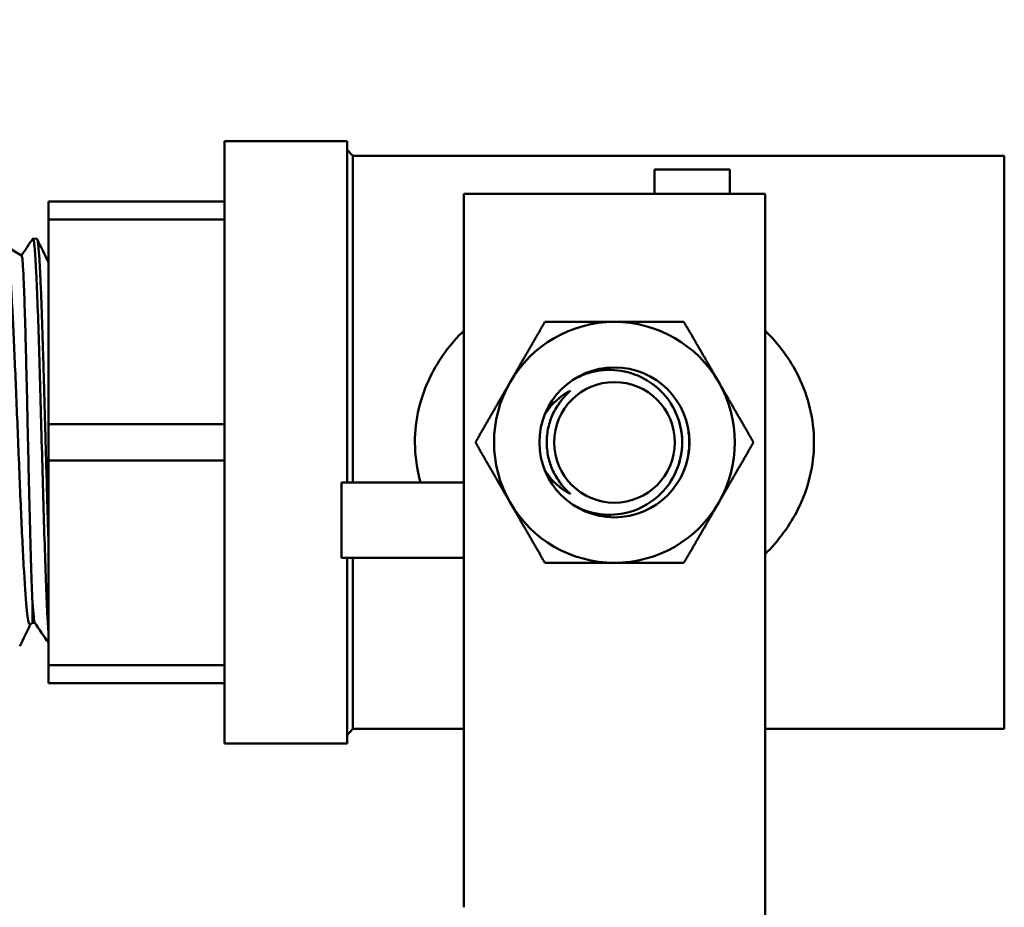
# Model space of a CAD drawing. Header units: inches. Extents: x 1 to 203, y 4 to 128.
# Tile 26 of 137: x 67.68 to 69.69, y 83.64 to 85.46. Entities that reach past the tile are written whole.
import ezdxf

# ---------------------------------------------------------------- set-up
doc = ezdxf.new("R2010")
doc.units = ezdxf.units.IN
doc.header["$LTSCALE"] = 6
doc.header["$MEASUREMENT"] = 0
doc.layers.add('Dimension (ANSI)', color=7, linetype='Continuous', lineweight=25)
doc.layers.add('Visible (ANSI)', color=7, linetype='Continuous', lineweight=50)
doc.styles.add('Note Text (ANSI)', font='tahoma.ttf')
doc.dimstyles.new('Default (ANSI)', dxfattribs={"dimscale": 6, "dimtxt": 0.12, "dimasz": 0.098425, "dimexe": 0.125, "dimexo": 0.0625, "dimgap": 0.031496, "dimtad": 0, "dimtih": 1, "dimtoh": 1, "dimrnd": 1e-08, "dimzin": 4, "dimdsep": 46, "dimtxsty": 'Note Text (ANSI)', "dimcen": 0.09, "dimdle": 0.393701, "dimclrd": 256, "dimclre": 256, "dimclrt": 256, "dimadec": 0, "dimazin": 1, "dimtfac": 1, "dimtofl": 0, "dimtmove": 0, "dimatfit": 3, "dimfxl": 1, "dimtolj": 1, "dimtzin": 4, "dimlwd": -1, "dimlwe": -1, "dimarcsym": 0})

# ---------------------------------------------------------------- blocks, each defined once
blk = doc.blocks.new('*D13')
at = {"layer": 'Defpoints', "color": 0, "transparency": 16777216}
for p in [(73.9203, 95.8946), (40.7648, 48.9276), (73.9203, 36.6441)]:
    blk.add_point(p, dxfattribs=at)
at = {"layer": 'Dimension (ANSI)', "transparency": 16777216}
for p, q in [((73.9203, 95.5196), (73.9203, 35.8941)), ((40.7648, 48.5526), (40.7648, 35.8941)), ((41.3554, 36.6441), (55.9622, 36.6441)), ((73.3298, 36.6441), (58.723, 36.6441))]:
    blk.add_line(p, q, dxfattribs=at)
for points in [[(41.3554, 36.7425), (41.3554, 36.5457), (40.7648, 36.6441)], [(73.3298, 36.7425), (73.3298, 36.5457), (73.9203, 36.6441)]]:
    blk.add_solid(points, dxfattribs=at)
at = {"layer": 'Dimension (ANSI)', "transparency": 16777216, "insert": (56.1511, 37.0191), "char_height": 0.72, "attachment_point": 1, "style": 'Note Text (ANSI)'}
blk.add_mtext('\\A1;33.16', dxfattribs=at)

msp = doc.modelspace()

# ---------------------------------------------------------------- linework, layer by layer
at = {"layer": 'Visible (ANSI)'}
for p, q in [((68.0962, 83.9789), (68.0962, 85.2089)), ((68.0962, 85.2089), (68.3462, 85.2089)), ((68.3462, 84.512), (68.3462, 85.2089)), ((68.3584, 85.1793), (68.3462, 85.1916)), ((68.3584, 84.512), (68.3584, 85.1793)), ((68.3584, 85.1793), (69.6887, 85.1793)), ((69.6887, 84.0085), (69.6887, 85.1793)), ((68.9743, 85.1514), (68.9743, 85.1014)), ((69.128, 85.1514), (68.9743, 85.1514)), ((69.128, 85.1514), (69.128, 85.1014)), ((67.7362, 85.0491), (67.7362, 85.0859)), ((68.0962, 85.0859), (67.7362, 85.0859)), ((68.5849, 85.1014), (68.5849, 84.9914)), ((68.5849, 85.1014), (69.1999, 85.1014)), ((69.1999, 85.1014), (69.1999, 84.9914)), ((67.7362, 84.6307), (67.7362, 85.0491)), ((67.7362, 85.0491), (68.0962, 85.0491)), ((67.7128, 85.0098), (67.7048, 85.01)), ((67.6816, 84.9757), (67.6505, 84.9937)), ((68.5849, 84.2322), (68.5849, 84.9914)), ((69.1999, 84.2322), (69.1999, 84.9914)), ((67.7362, 84.5571), (67.7362, 84.6307)), ((68.0962, 84.6307), (67.7362, 84.6307)), ((67.7362, 84.1387), (67.7362, 84.5571)), ((67.7362, 84.5571), (68.0962, 84.5571)), ((68.3349, 84.512), (68.5849, 84.512)), ((68.3349, 84.3583), (68.3349, 84.512)), ((68.3349, 84.3583), (68.5849, 84.3583)), ((68.3462, 83.9789), (68.3462, 84.3583)), ((68.3584, 84.0085), (68.3584, 84.3583)), ((67.704, 84.225), (67.6989, 84.2221)), ((67.704, 84.225), (67.709, 84.225)), ((68.5849, 84.2322), (68.5849, 84.2269)), ((68.5849, 83.6443), (68.5849, 84.2269)), ((69.1999, 84.2322), (69.1999, 84.2269)), ((69.1999, 83.6443), (69.1999, 84.2269)), ((67.7362, 84.1019), (67.7362, 84.1387)), ((68.0962, 84.1387), (67.7362, 84.1387)), ((67.7362, 84.1019), (68.0962, 84.1019)), ((68.3584, 84.0085), (68.3462, 83.9962)), ((68.3584, 84.0085), (68.5849, 84.0085)), ((69.1999, 84.0085), (69.6887, 84.0085)), ((68.0962, 83.9789), (68.3462, 83.9789)), ((69.1999, 83.6443), (69.1999, 83.5862))]:
    msp.add_line(p, q, dxfattribs=at)
for radius in [0.1532, 0.1232]:
    msp.add_circle((68.8924, 84.5939), radius, dxfattribs=at)
for start, end in [(90, 150), (30, 90), (150, 210), (330, 30), (210, 270), (270, 330)]:
    msp.add_arc((68.8924, 84.5939), 0.246, start, end, dxfattribs=at)
msp.add_ellipse((68.8928, 84.5939), major_axis=(0, 0.1389), ratio=0.994843, start_param=4.412574, end_param=5.012204, dxfattribs=at)
for points in [[(67.6814, 84.9758), (67.6891, 84.9871), (67.6967, 84.9984), (67.7043, 85.0096)], [(67.7043, 85.0096), (67.7048, 85.0103), (67.7053, 85.01), (67.7058, 85.0085)], [(67.7058, 85.0085), (67.7077, 85.0027), (67.7096, 84.9789), (67.7115, 84.9402)], [(67.7135, 85.0089), (67.721, 84.9933), (67.7286, 84.9778), (67.7362, 84.9622)], [(67.7115, 84.9402), (67.7134, 84.9015), (67.7153, 84.8479), (67.7172, 84.7859)], [(67.7172, 84.7859), (67.7191, 84.724), (67.721, 84.6539), (67.7229, 84.5842)], [(67.7229, 84.5842), (67.7248, 84.5144), (67.7267, 84.4452), (67.7287, 84.385)], [(67.7287, 84.385), (67.7306, 84.3247), (67.7325, 84.2736), (67.7344, 84.2378)], [(67.7037, 84.2685), (67.7054, 84.2427), (67.7071, 84.2278), (67.7087, 84.2253)], [(67.6994, 84.2223), (67.6922, 84.2074), (67.6849, 84.1925), (67.6777, 84.1776)], [(67.7362, 84.185), (67.727, 84.1984), (67.7179, 84.2119), (67.7087, 84.2253)], [(67.7344, 84.2378), (67.735, 84.2267), (67.7356, 84.2171), (67.7362, 84.209)]]:
    msp.add_open_spline(points, degree=3, dxfattribs=at)
for points, knots in [([(67.7362, 84.3991), (67.7357, 84.415), (67.7352, 84.4316), (67.7347, 84.4486), (67.7344, 84.4597), (67.7341, 84.471), (67.7337, 84.4823), (67.7334, 84.4936), (67.7331, 84.5051), (67.7328, 84.5165), (67.7321, 84.5395), (67.7315, 84.5628), (67.7308, 84.5863), (67.7305, 84.5981), (67.7302, 84.61), (67.7298, 84.6217), (67.7295, 84.6335), (67.7292, 84.6451), (67.7289, 84.6567), (67.7283, 84.6798), (67.7276, 84.7026), (67.727, 84.7249), (67.7266, 84.7361), (67.7263, 84.7472), (67.726, 84.7581), (67.7257, 84.7689), (67.7253, 84.7794), (67.725, 84.7897), (67.7244, 84.8104), (67.7238, 84.83), (67.7231, 84.8487), (67.7228, 84.858), (67.7225, 84.8671), (67.7222, 84.8757), (67.7218, 84.8844), (67.7215, 84.8926), (67.7212, 84.9005), (67.7205, 84.9163), (67.7199, 84.9306), (67.7192, 84.9434), (67.7189, 84.9498), (67.7186, 84.9558), (67.7183, 84.9613), (67.718, 84.9668), (67.7177, 84.9719), (67.7173, 84.9765), (67.7167, 84.9856), (67.7161, 84.993), (67.7154, 84.9984), (67.7151, 85.0012), (67.7148, 85.0034), (67.7144, 85.0052), (67.7141, 85.0069), (67.7138, 85.0081), (67.7135, 85.0089), (67.7132, 85.0095), (67.713, 85.0097), (67.7128, 85.0098)], [0.75869332, 0.75869332, 0.75869332, 0.75869332, 0.76171875, 0.76171875, 0.76171875, 0.76367187, 0.76367187, 0.76367187, 0.765625, 0.765625, 0.765625, 0.76953125, 0.76953125, 0.76953125, 0.77148437, 0.77148437, 0.77148437, 0.7734375, 0.7734375, 0.7734375, 0.77734375, 0.77734375, 0.77734375, 0.77929687, 0.77929687, 0.77929687, 0.78125, 0.78125, 0.78125, 0.78515625, 0.78515625, 0.78515625, 0.78710937, 0.78710937, 0.78710937, 0.7890625, 0.7890625, 0.7890625, 0.79296875, 0.79296875, 0.79296875, 0.79492187, 0.79492187, 0.79492187, 0.796875, 0.796875, 0.796875, 0.80078125, 0.80078125, 0.80078125, 0.80273437, 0.80273437, 0.80273437, 0.8046875, 0.8046875, 0.8046875, 0.80615469, 0.80615469, 0.80615469, 0.80615469]), ([(67.651, 84.9927), (67.6519, 84.9909), (67.6528, 84.987), (67.6556, 84.9686), (67.6576, 84.9472), (67.6606, 84.9023), (67.6616, 84.8846), (67.6646, 84.8289), (67.6665, 84.7869), (67.6694, 84.7184), (67.6704, 84.6947), (67.6724, 84.6466), (67.6734, 84.6223), (67.6764, 84.5471), (67.6784, 84.4967), (67.6815, 84.4275), (67.6825, 84.4061), (67.6845, 84.3656), (67.6855, 84.3466), (67.6885, 84.2955), (67.6905, 84.2688), (67.6943, 84.2331), (67.6962, 84.2235), (67.6984, 84.2219), (67.6986, 84.2219), (67.6989, 84.2221)], [-3.346179, -3.346179, -3.346179, -3.346179, -3.171393, -3.171393, -2.794452, -2.794452, -2.59413, -2.59413, -2.22272, -2.22272, -2.035861, -2.035861, -1.850724, -1.850724, -1.46282, -1.46282, -1.277901, -1.277901, -1.089488, -1.089488, -0.722278, -0.722278, -0.37739, -0.37739, -0.324598, -0.324598, -0.324598, -0.324598]), ([(67.7037, 84.2685), (67.7027, 84.2873), (67.7019, 84.312), (67.7, 84.3722), (67.699, 84.4078), (67.697, 84.4922), (67.6958, 84.5415), (67.6942, 84.615), (67.6937, 84.6386), (67.6927, 84.685), (67.6921, 84.7078), (67.6905, 84.7749), (67.6895, 84.8162), (67.6879, 84.8699), (67.6873, 84.8866), (67.6862, 84.9156), (67.6857, 84.928), (67.6841, 84.9602), (67.683, 84.9728), (67.6818, 84.9755), (67.6817, 84.9757), (67.6816, 84.9757)], [-10.493921, -10.493921, -10.493921, -10.493921, -10.176194, -10.176194, -9.844364, -9.844364, -9.456782, -9.456782, -9.273257, -9.273257, -9.090635, -9.090635, -8.717218, -8.717218, -8.524425, -8.524425, -8.336682, -8.336682, -7.942487, -7.942487, -7.90574, -7.90574, -7.90574, -7.90574]), ([(68.4964, 84.512), (68.489, 84.5385), (68.4849, 84.5662), (68.4849, 84.5935), (68.4848, 84.6401), (68.496, 84.6869), (68.5168, 84.7289), (68.5338, 84.7633), (68.5569, 84.7948), (68.5849, 84.8223)], [-0.5366543, -0.5366543, -0.5366543, -0.5366543, -0.5, -0.5, -0.5, -0.4375, -0.4375, -0.4375, -0.3865123, -0.3865123, -0.3865123, -0.3865123]), ([(69.1999, 84.8223), (69.2279, 84.7947), (69.251, 84.7632), (69.268, 84.729), (69.2887, 84.6872), (69.2999, 84.6403), (69.2999, 84.5939)], [-0.1135849, -0.1135849, -0.1135849, -0.1135849, -0.0625, -0.0625, -0.0625, 0, 0, 0, 0]), ([(68.8071, 84.4666), (68.8155, 84.4617), (68.8244, 84.4575), (68.8528, 84.4476), (68.8734, 84.445), (68.9105, 84.4475), (68.9295, 84.4523), (68.9642, 84.469), (68.9799, 84.481), (69.0038, 84.5072), (69.014, 84.5232), (69.0274, 84.5578), (69.0307, 84.5765), (69.0307, 84.5939), (69.0307, 84.6113), (69.0274, 84.63), (69.014, 84.6646), (69.0038, 84.6806), (68.9799, 84.7068), (68.9642, 84.7188), (68.9295, 84.7355), (68.9105, 84.7403), (68.8734, 84.7428), (68.8528, 84.7402), (68.8244, 84.7303), (68.8155, 84.7261), (68.8071, 84.7212)], [1.510472, 1.510472, 1.510472, 1.510472, 1.581342, 1.581342, 1.727, 1.727, 1.865229, 1.865229, 2.003458, 2.003458, 2.136212, 2.136212, 2.268966, 2.268966, 2.268966, 2.40172, 2.40172, 2.534474, 2.534474, 2.672703, 2.672703, 2.810932, 2.810932, 2.95659, 2.95659, 3.02746, 3.02746, 3.02746, 3.02746]), ([(68.7494, 84.6491), (68.7497, 84.6496), (68.7501, 84.6502), (68.7604, 84.668), (68.7751, 84.6826), (68.7948, 84.6951), (68.7987, 84.6973), (68.8028, 84.6993)], [1.1023548, 1.1023548, 1.1023548, 1.1023548, 1.1070551, 1.1070551, 1.2556683, 1.2556683, 1.2900068, 1.2900068, 1.2900068, 1.2900068]), ([(68.8028, 84.6993), (68.7952, 84.6928), (68.7884, 84.6856), (68.7823, 84.6776), (68.7762, 84.6696), (68.7711, 84.661), (68.7669, 84.652), (68.7627, 84.643), (68.7595, 84.6334), (68.7573, 84.6236), (68.7552, 84.6138), (68.7541, 84.604), (68.7541, 84.594), (68.7541, 84.584), (68.7552, 84.5739), (68.7573, 84.5642), (68.7594, 84.5545), (68.7627, 84.545), (68.7669, 84.5359), (68.7711, 84.5268), (68.7762, 84.5182), (68.7822, 84.5103), (68.7882, 84.5023), (68.7952, 84.495), (68.8028, 84.4885)], [0, 0, 0, 0, 0.125, 0.125, 0.125, 0.25, 0.25, 0.25, 0.375, 0.375, 0.375, 0.5, 0.5, 0.5, 0.625, 0.625, 0.625, 0.75, 0.75, 0.75, 0.875, 0.875, 0.875, 1, 1, 1, 1]), ([(69.0423, 84.6256), (69.0441, 84.6149), (69.0451, 84.6042), (69.0451, 84.5939), (69.0451, 84.5836), (69.0441, 84.5729), (69.0423, 84.5622)], [-0.0783391, -0.0783391, -0.0783391, -0.0783391, 0, 0, 0, 0.0783391, 0.0783391, 0.0783391, 0.0783391]), ([(69.2999, 84.5939), (69.2999, 84.5475), (69.2888, 84.5007), (69.2679, 84.4586), (69.2509, 84.4244), (69.2277, 84.3929), (69.1999, 84.3655)], [-1, -1, -1, -1, -0.9375, -0.9375, -0.9375, -0.8866489, -0.8866489, -0.8866489, -0.8866489]), ([(68.8028, 84.4885), (68.7987, 84.4905), (68.7948, 84.4927), (68.7751, 84.5052), (68.7604, 84.5198), (68.7501, 84.5376), (68.7497, 84.5382), (68.7494, 84.5387)], [0.6268768, 0.6268768, 0.6268768, 0.6268768, 0.6612153, 0.6612153, 0.8098286, 0.8098286, 0.8145288, 0.8145288, 0.8145288, 0.8145288]), ([(67.704, 84.225), (67.704, 84.225), (67.7039, 84.2253), (67.7039, 84.2278), (67.7039, 84.2321), (67.7039, 84.2459), (67.7038, 84.2559), (67.7037, 84.2685)], [-0.4592886, -0.4592886, -0.4592886, -0.4592886, -0.390651, -0.390651, -0.2036616, -0.2036616, 0, 0, 0, 0])]:
    msp.add_open_spline(points, degree=3, knots=knots, dxfattribs=at)
for points, weights in [([(68.6794, 84.7169), (68.7123, 84.774), (68.7504, 84.8399)], [1.85054789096, 1.85054789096, 1.71768453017]), ([(68.8924, 84.8399), (68.8265, 84.8399), (68.7504, 84.8399)], [1.85054789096, 1.85054789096, 1.71768453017]), ([(69.0344, 84.8399), (68.9583, 84.8399), (68.8924, 84.8399)], [1.71768453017, 1.85054789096, 1.85054789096]), ([(69.0344, 84.8399), (69.0725, 84.774), (69.1054, 84.7169)], [1.71768453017, 1.85054789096, 1.85054789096]), ([(68.6084, 84.5939), (68.6464, 84.6598), (68.6794, 84.7169)], [1.71768453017, 1.85054789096, 1.85054789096]), ([(69.1054, 84.7169), (69.1384, 84.6598), (69.1765, 84.5939)], [1.85054789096, 1.85054789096, 1.71768453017]), ([(68.6794, 84.4709), (68.6464, 84.528), (68.6084, 84.5939)], [1.85054789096, 1.85054789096, 1.71768453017]), ([(69.1765, 84.5939), (69.1384, 84.528), (69.1054, 84.4709)], [1.71768453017, 1.85054789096, 1.85054789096]), ([(68.7504, 84.3479), (68.7123, 84.4138), (68.6794, 84.4709)], [1.71768453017, 1.85054789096, 1.85054789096]), ([(69.1054, 84.4709), (69.0725, 84.4138), (69.0344, 84.3479)], [1.85054789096, 1.85054789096, 1.71768453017]), ([(68.8924, 84.3479), (68.8265, 84.3479), (68.7504, 84.3479)], [1.85054789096, 1.85054789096, 1.71768453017]), ([(69.0344, 84.3479), (68.9583, 84.3479), (68.8924, 84.3479)], [1.71768453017, 1.85054789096, 1.85054789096])]:
    msp.add_rational_spline(points, weights, degree=2, dxfattribs=at)

# ---------------------------------------------------------------- dimensions: what is measured, and where the dimension line sits
at = {"layer": 'Dimension (ANSI)'}
dim = msp.add_linear_dim(base=(73.9203, 36.6441), p1=(40.7648, 48.9276), p2=(73.9203, 95.8946), angle=180, dimstyle='Default (ANSI)', override={"dimgap": 0.031496, "dimtih": 0, "dimtoh": 0, "dimdec": 2, "dimtol": 0, "dimlim": 0, "dimtp": 0, "dimtm": 0, "dimtdec": 2, "dimatfit": 1}, dxfattribs=at)
dim.commit()
dim.dimension.update_dxf_attribs({"geometry": '*D13', "text_midpoint": (57.3426, 36.6441), "dimtype": 160})

doc.saveas('drawing.dxf')
